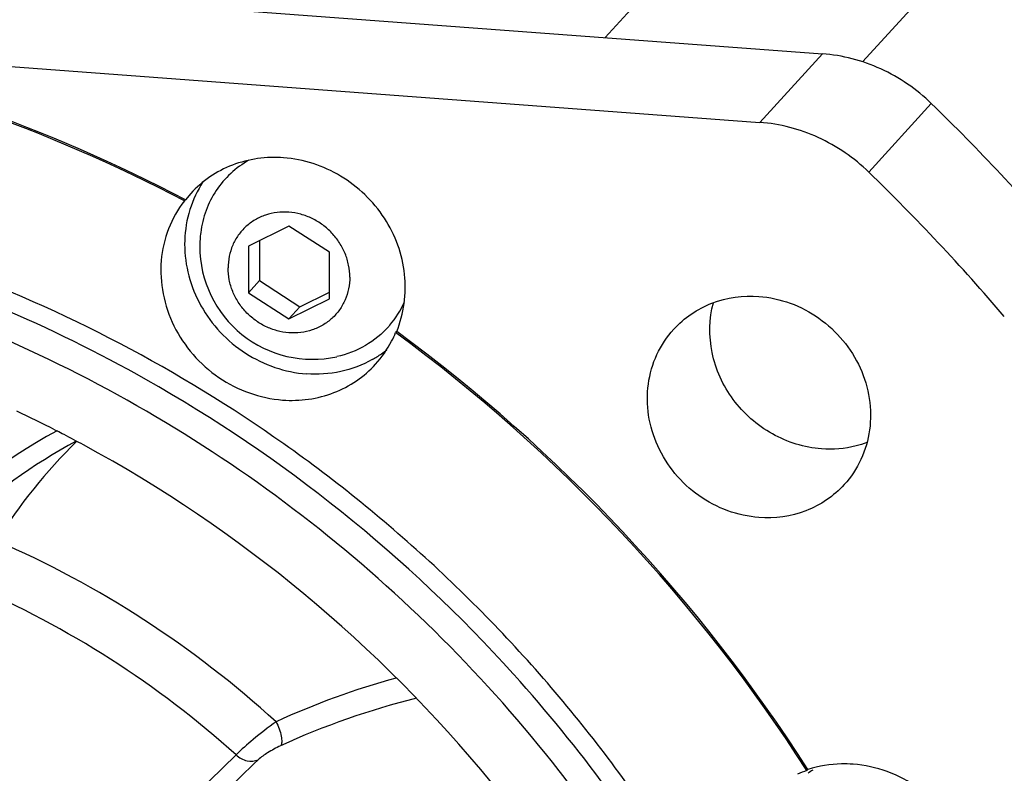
# Model space of a CAD drawing. Header units: millimetres. Extents: x 0 to 420, y 0 to 297.
# Tile 9 of 49: x 155 to 174, y 57 to 71. Entities that reach past the tile are written whole.
import ezdxf

# ---------------------------------------------------------------- set-up
doc = ezdxf.new("R2010")
doc.units = ezdxf.units.MM
doc.header["$LTSCALE"] = 23.1
doc.layers.add('COMPONENTS', color=7, linetype='CONTINUOUS')

msp = doc.modelspace()

# ---------------------------------------------------------------- linework, layer by layer
at = {"layer": 'COMPONENTS', "color": 9, "linetype": 'CONTINUOUS'}
for p, q in [((193.86106, 100.80297), (166.55851, 70.82184)), ((171.47103, 70.3588), (195.06488, 96.26738)), ((170.70309, 70.51256), (169.51126, 69.20381)), ((172.78111, 69.56462), (171.58928, 68.25586))]:
    msp.add_line(p, q, dxfattribs=at)
at = {"layer": 'COMPONENTS', "color": 7, "linetype": 'CONTINUOUS'}
for p, q in [((125.50903, 73.88502), (170.70309, 70.51256)), ((150.21542, 70.64369), (169.51126, 69.20381)), ((158.6517, 67.84773), (158.55187, 67.73004)), ((158.55187, 67.73004), (158.53167, 67.70786)), ((160.52576, 67.22666), (159.75175, 66.84191)), ((161.2999, 66.72638), (160.52576, 67.22666)), ((159.96186, 66.94635), (159.96198, 66.18758)), ((159.75175, 66.84191), (159.7519, 65.95688)), ((161.30005, 65.84136), (161.2999, 66.72638)), ((159.7519, 65.95688), (159.96198, 66.18758)), ((159.96198, 66.18758), (160.73613, 65.6873)), ((159.7519, 65.95688), (160.52605, 65.4566)), ((160.73613, 65.6873), (161.30003, 65.96761)), ((160.52605, 65.4566), (161.30005, 65.84136)), ((160.52605, 65.4566), (160.73613, 65.6873)), ((162.58191, 65.21763), (162.56171, 65.19545)), ((156.067, 63.33767), (156.10034, 63.32057)), ((164.82258, 58.66869), (164.80642, 58.68661)), ((170.42844, 56.86416), (170.40824, 56.84198))]:
    msp.add_line(p, q, dxfattribs=at)
for centre, radius, start, end in [((144.48317, 40.85999), 30.33031, 62.364212, 79.105911), ((144.46297, 40.8378), 30.33032, 62.364215, 79.105907), ((144.26112, 40.18534), 40.94547, 40.565013, 45.850272), ((143.0693, 38.87659), 40.94547, 40.565013, 45.850272), ((160.62511, 66.92397), 2.08138, 146.53049, 148.650114), ((160.9787, 66.83645), 2.15294, 172.883692, 180.005952), ((160.97662, 66.83658), 2.15087, 180.009405, 282.474127), ((161.06437, 66.51846), 1.82098, 319.492247, 336.138474), ((144.25958, 40.3201), 27.53854, 60.55124, 67.064405), ((161.0786, 66.50797), 1.80335, 318.498263, 319.451697), ((160.62447, 66.00006), 2.09769, 332.541505, 337.445041), ((143.97555, 39.87531), 31.40947, 32.695678, 53.719608), ((143.99666, 39.89834), 31.40825, 32.695265, 53.72002), ((144.00336, 39.89979), 27.51054, 37.993561, 66.028522), ((160.63825, 65.99301), 2.08221, 317.744662, 332.538665), ((161.09318, 66.49928), 2.08693, 305.142829, 308.460283), ((161.08891, 66.50548), 2.09446, 299.33492, 305.140633), ((144.02837, 39.93082), 27.99119, 42.071722, 60.530869), ((144.31581, 40.38567), 25.78535, 62.888024, 64.704788), ((144.27625, 40.30766), 25.87282, 62.464942, 62.805792), ((161.35552, 53.96945), 10.37616, 118.088099, 133.622181), ((144.25724, 40.27134), 25.91382, 61.534262, 62.464791), ((144.09459, 40.00252), 26.22767, 39.306438, 61.501816), ((144.09746, 39.98817), 27.90147, 36.279269, 42.029816), ((171.06546, 54.79127), 2.15344, 107.769996, 112.856432), ((171.51864, 55.32349), 1.82594, 123.150484, 126.535943)]:
    msp.add_arc(centre, radius, start, end, dxfattribs=at)
at = {"layer": 'COMPONENTS', "color": 9, "linetype": 'CONTINUOUS'}
for centre, radius, start, end in [((161.20379, 53.92813), 10.6909, 118.505614, 157.148143), ((163.31058, 56.06803), 9.81889, 134.109063, 148.323652), ((147.20968, 43.44061), 19.39677, 47.636957, 66.466811), ((147.1238, 43.34777), 18.54489, 48.054684, 66.69086), ((166.53794, 44.16677), 14.97619, 105.362465, 114.70065), ((166.48667, 43.99867), 14.65491, 103.930584, 114.689024), ((262.59537, -49.9347), 148.62655, 133.9095524, 135.3675334), ((262.34177, -49.17592), 147.54632, 133.9495978, 135.3833606)]:
    msp.add_arc(centre, radius, start, end, dxfattribs=at)
at = {"layer": 'COMPONENTS', "color": 7, "linetype": 'CONTINUOUS'}
for points, knots in [([(172.78111, 69.56462), (172.5016, 69.83595), (171.8509, 70.28369), (171.08541, 70.48403), (170.70309, 70.51256)], [0, 0, 0, 0, 0.5039858, 1, 1, 1, 1]), ([(171.58928, 68.25586), (171.30977, 68.52719), (170.65907, 68.97493), (169.89358, 69.17528), (169.51126, 69.20381)], [0, 0, 0, 0, 0.5039858, 1, 1, 1, 1]), ([(160.42452, 68.5301), (160.09634, 68.55459), (159.42806, 68.46524), (158.86784, 68.08488), (158.65156, 67.84786)], [0, 0, 0, 0, 0.50633183, 1, 1, 1, 1]), ([(159.76099, 68.48253), (159.6367, 68.41276), (159.40377, 68.24375), (159.12406, 67.9153), (158.92817, 67.52879), (158.86025, 67.24654), (158.84235, 67.10316)], [0, 0, 0, 0, 0.24918572, 0.49767355, 0.74738561, 1, 1, 1, 1]), ([(162.58191, 65.21763), (162.72242, 65.55598), (162.82509, 66.33265), (162.4165, 67.4313), (161.56486, 68.2537), (160.80437, 68.50175), (160.42452, 68.5301)], [0, 0, 0, 0, 0.2421419, 0.49298444, 0.74824691, 1, 1, 1, 1]), ([(158.8476, 68.00683), (158.74613, 67.84028), (158.58861, 67.47345), (158.51035, 66.87648), (158.59224, 66.26901), (158.9052, 65.50139), (159.63668, 64.71953), (160.45196, 64.43868), (160.85959, 64.40827)], [0, 0, 0, 0, 0.12012732, 0.24217009, 0.3666211, 0.49331884, 0.74822359, 1, 1, 1, 1]), ([(166.12288, 25.57872), (166.89068, 26.42189), (168.30131, 28.23221), (169.98165, 31.24316), (171.19607, 34.49341), (172.16547, 39.07033), (172.0959, 45.07157), (170.35009, 50.86538), (168.0493, 55.14301), (165.88965, 58.12806), (163.34862, 60.81037), (159.5337, 63.90242), (154.09379, 66.76622), (149.29189, 67.81474), (146.8945, 67.99363)], [0, 0, 0, 0, 0.05971651, 0.11962639, 0.1799057, 0.24069807, 0.3638523, 0.48959604, 0.55341179, 0.61758387, 0.68194664, 0.7463205, 0.87410953, 1, 1, 1, 1]), ([(158.53167, 67.70786), (158.40564, 67.54702), (158.19925, 67.18284), (158.06022, 66.56733), (158.09842, 65.92605), (158.37924, 65.10229), (159.11939, 64.24893), (159.97639, 63.94115), (160.40507, 63.90916)], [0, 0, 0, 0, 0.11998736, 0.24163119, 0.36573479, 0.49231275, 0.74756091, 1, 1, 1, 1]), ([(161.68702, 66.25499), (161.687, 66.33068), (161.67168, 66.48352), (161.60494, 66.70511), (161.49696, 66.9127), (161.35188, 67.09834), (161.17526, 67.25504), (160.97378, 67.37684), (160.75505, 67.4591), (160.52737, 67.4986), (160.29939, 67.49371), (160.07986, 67.44449), (159.8773, 67.35267), (159.69964, 67.22171), (159.55389, 67.05669), (159.44576, 66.86406), (159.37941, 66.65152), (159.36477, 66.50286), (159.36479, 66.42828)], [0, 0, 0, 0, 0.06259011, 0.12606939, 0.19028791, 0.25498156, 0.31982459, 0.38446922, 0.44859536, 0.51195521, 0.57441105, 0.63595987, 0.69673957, 0.75701234, 0.8171244, 0.87745059, 0.93832522, 1, 1, 1, 1]), ([(161.68702, 66.25499), (161.68703, 66.18041), (161.67239, 66.03175), (161.60604, 65.81921), (161.49792, 65.62658), (161.35216, 65.46156), (161.1745, 65.3306), (160.97194, 65.23878), (160.75241, 65.18955), (160.52443, 65.18467), (160.29675, 65.22417), (160.07802, 65.30642), (159.87654, 65.42823), (159.69992, 65.58492), (159.55484, 65.77056), (159.44686, 65.97816), (159.38012, 66.19975), (159.3648, 66.35259), (159.36479, 66.42828)], [0, 0, 0, 0, 0.06167478, 0.12254941, 0.1828756, 0.24298766, 0.30326043, 0.36404013, 0.42558895, 0.48804479, 0.55140464, 0.61553078, 0.68017541, 0.74501844, 0.80971209, 0.87393061, 0.93740989, 1, 1, 1, 1]), ([(167.86724, 65.25888), (168.06539, 65.47641), (168.5792, 65.82541), (169.19211, 65.90748), (169.49315, 65.88502)], [0, 0, 0, 0, 0.49360714, 1, 1, 1, 1]), ([(170.68567, 62.97825), (170.36018, 63.00254), (169.70828, 63.20398), (168.94962, 63.87477), (168.53073, 64.78776), (168.54259, 65.45885), (168.62369, 65.7651)], [0, 0, 0, 0, 0.25078778, 0.50529965, 0.7565851, 1, 1, 1, 1]), ([(169.49315, 65.88502), (169.69604, 65.86988), (170.10251, 65.78106), (170.65513, 65.49025), (171.11584, 65.06392), (171.44807, 64.53519), (171.62551, 63.94504), (171.6327, 63.33944), (171.46782, 62.76743), (171.24957, 62.43814), (171.11976, 62.29564)], [0, 0, 0, 0, 0.12605491, 0.25399684, 0.38261901, 0.51048178, 0.63638178, 0.75968836, 0.8805738, 1, 1, 1, 1]), ([(162.42919, 65.313), (162.30208, 65.16933), (161.99771, 64.91981), (161.63088, 64.77845), (161.44121, 64.73649)], [0, 0, 0, 0, 0.49684759, 1, 1, 1, 1]), ([(169.49385, 61.6695), (169.29096, 61.68464), (168.88449, 61.77346), (168.33187, 62.06427), (167.87116, 62.4906), (167.53893, 63.01933), (167.36149, 63.60948), (167.3543, 64.21508), (167.51918, 64.78709), (167.73743, 65.11638), (167.86724, 65.25888)], [0, 0, 0, 0, 0.12605491, 0.25399684, 0.38261901, 0.51048178, 0.63638178, 0.75968836, 0.8805738, 1, 1, 1, 1]), ([(162.11502, 64.6796), (161.92827, 64.57465), (161.51614, 64.41999), (161.07756, 64.392), (160.85959, 64.40827)], [0, 0, 0, 0, 0.49495503, 1, 1, 1, 1]), ([(160.40507, 63.90916), (160.73362, 63.88465), (161.40259, 63.97427), (161.96321, 64.35539), (162.17941, 64.59286)], [0, 0, 0, 0, 0.50639029, 1, 1, 1, 1]), ([(171.5549, 63.09713), (171.4866, 63.07197), (171.20557, 62.98556), (170.90598, 62.96182), (170.68567, 62.97825)], [0, 0, 0, 0, 0.24783403, 1, 1, 1, 1]), ([(171.11976, 62.29564), (170.92161, 62.07811), (170.4078, 61.72911), (169.79489, 61.64704), (169.49385, 61.6695)], [0, 0, 0, 0, 0.49360714, 1, 1, 1, 1]), ([(157.18328, 53.92072), (156.34184, 54.7148), (154.50021, 56.13347), (152.41063, 57.15345), (151.33059, 57.54902)], [0, 0, 0, 0, 0.50146932, 1, 1, 1, 1]), ([(171.28902, 56.96367), (171.21588, 56.96913), (170.9261, 56.97732), (170.63454, 56.93021), (170.42844, 56.86416)], [0, 0, 0, 0, 0.25312059, 1, 1, 1, 1]), ([(173.06408, 53.0486), (173.20567, 53.20404), (173.44351, 53.56338), (173.62319, 54.18733), (173.61514, 54.84789), (173.42146, 55.49154), (173.05899, 56.06819), (172.55643, 56.53313), (171.95367, 56.85029), (171.51032, 56.94715), (171.28902, 56.96367)], [0, 0, 0, 0, 0.11942946, 0.24031758, 0.36362486, 0.4895252, 0.61738701, 0.74600748, 0.87394541, 1, 1, 1, 1]), ([(170.12062, 48.45816), (169.64231, 49.96285), (168.40331, 52.9039), (166.66475, 55.57907), (165.68386, 56.83454)], [0, 0, 0, 0, 0.49774212, 1, 1, 1, 1])]:
    msp.add_open_spline(points, degree=3, knots=knots, dxfattribs=at)
at = {"layer": 'COMPONENTS', "color": 9, "linetype": 'CONTINUOUS'}
for points, knots in [([(160.27973, 57.77269), (160.13025, 57.66525), (159.8713, 57.46122), (159.62094, 57.24563), (159.5196, 57.14114)], [0, 0, 0, 0, 0.55843424, 1, 1, 1, 1]), ([(160.27973, 57.77269), (160.32523, 57.68598), (160.37518, 57.5565), (160.39361, 57.39863), (160.3809, 57.33328), (160.36542, 57.31394)], [0, 0, 0, 0, 0.61200165, 0.84519596, 1, 1, 1, 1]), ([(160.36542, 57.31394), (160.28065, 57.2749), (160.13462, 57.19414), (159.99392, 57.10128), (159.94089, 57.05014)], [0, 0, 0, 0, 0.55885509, 1, 1, 1, 1]), ([(159.5196, 57.14114), (159.57683, 57.0877), (159.71421, 57.00993), (159.87563, 57.0206), (159.94089, 57.05014)], [0, 0, 0, 0, 0.52224703, 1, 1, 1, 1])]:
    msp.add_open_spline(points, degree=3, knots=knots, dxfattribs=at)

doc.saveas('drawing.dxf')
